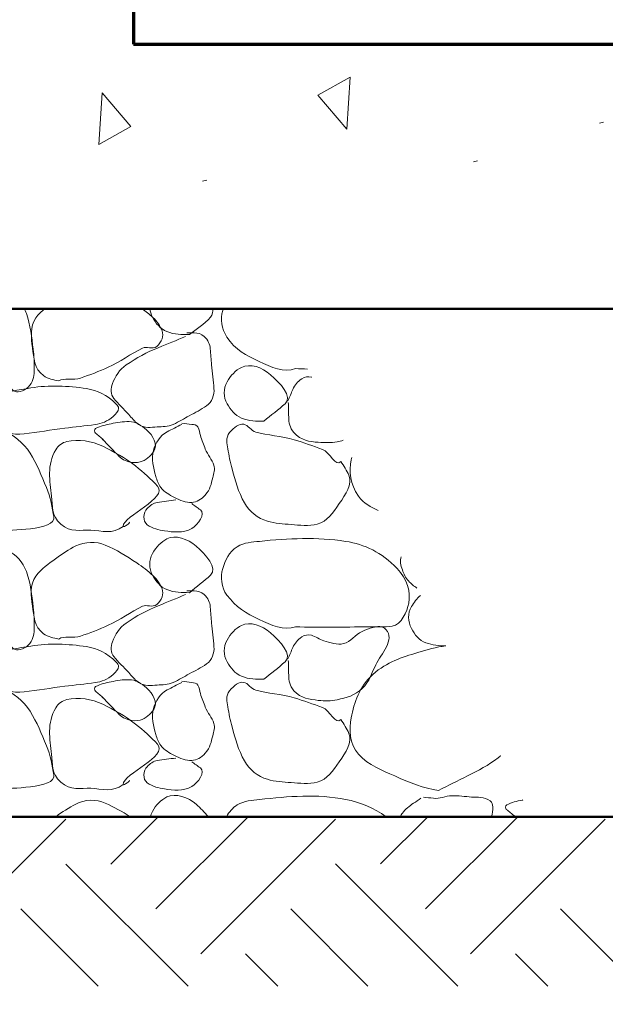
# Model space of a CAD drawing. Extents: x -312 to 328, y -156 to 292.
# Tile 59 of 89: x 11 to 18, y 180 to 191. Entities that reach past the tile are written whole.
import ezdxf

# ---------------------------------------------------------------- set-up
doc = ezdxf.new("R2010")
doc.units = 0
doc.header["$MEASUREMENT"] = 0
for name, color, linetype, lineweight in [('Level 1', 253, 'Continuous', 18), ('S-Anno-Patt', 152, 'Continuous', 18), ('S-Anno-Patt-Capy', 1, 'Continuous', 18), ('S-Sect-Conc', 6, 'Continuous', 50), ('S-Sect-Fngr', 2, 'Continuous', 50), ('S-Sect-Rbar', 7, 'Continuous', 70)]:
    doc.layers.add(name, color=color, linetype=linetype, lineweight=lineweight)

msp = doc.modelspace()

# ---------------------------------------------------------------- linework, layer by layer
at = {"layer": 'Level 1', "color": 214, "linetype": 'Continuous', "lineweight": 25}
msp.add_3dface([(-311.9741, -156.26001), (328.0259, -156.26001), (328.0259, 291.73999), (-311.9741, 291.73999)], dxfattribs=at)
msp.add_3dface([(-311.9741, -156.26001), (328.0259, -156.26001), (328.0259, 291.73999), (-311.9741, 291.73999)], dxfattribs=at)
msp.add_3dface([(-311.9741, -156.26001), (328.0259, -156.26001), (328.0259, 291.73999), (-311.9741, 291.73999)], dxfattribs=at)
at = {"layer": 'S-Anno-Patt'}
for p, q in [((17.89215, 190.17274), (17.84465, 190.15924)), ((16.40753, 189.71549), (16.36003, 189.70199)), ((13.21003, 189.48687), (13.16253, 189.47337))]:
    msp.add_line(p, q, dxfattribs=at)
for points in [[(14.8624, 190.08949), (14.52203, 190.48887), (14.9019, 190.70262)], [(11.97578, 190.51999), (12.31615, 190.12062), (11.93628, 189.90687)]]:
    msp.add_3dface(points, dxfattribs=at)
at = {"layer": 'S-Anno-Patt-Capy'}
for p, q in [((9.9564, 180.35087), (11.5474, 181.94187)), ((12.07878, 181.41049), (12.6374, 181.96912)), ((12.60903, 180.88012), (13.69815, 181.96912)), ((13.1394, 180.34974), (14.7314, 181.94187)), ((15.26178, 181.41149), (15.8194, 181.96912)), ((15.79215, 180.88124), (16.88015, 181.96912)), ((16.3224, 180.35087), (17.9134, 181.94187)), ((12.98978, 179.96912), (11.5484, 181.41049)), ((16.1739, 179.96912), (14.7314, 181.41149)), ((11.92903, 179.96912), (11.01803, 180.88012)), ((15.11315, 179.96912), (14.20115, 180.88124)), ((18.29515, 179.96912), (17.38415, 180.88012)), ((14.0504, 179.96912), (13.66978, 180.34974)), ((17.2344, 179.96912), (16.85378, 180.34974))]:
    msp.add_line(p, q, dxfattribs=at)
for points, knots in [([(11.05703, 187.96912), (11.06662, 187.95066), (11.07509, 187.93192), (11.08203, 187.91199), (11.12979, 187.77481), (11.14392, 187.63253), (11.16303, 187.49049), (11.1738, 187.41048), (11.17559, 187.32941), (11.17503, 187.24899), (11.17459, 187.1852), (11.16632, 187.12469), (11.12253, 187.06449), (11.07872, 187.00426), (10.99408, 186.97452), (10.94403, 186.99399), (10.89946, 187.01134), (10.86891, 187.08773), (10.81803, 187.10949), (10.68044, 187.16836), (10.52404, 187.20474), (10.38453, 187.26999), (10.27779, 187.31992), (10.17475, 187.37931), (10.07253, 187.43649), (9.99795, 187.47821), (9.93273, 187.67309), (9.88203, 187.61049)], [0, 0, 0, 0, 0.02640025, 0.02640025, 0.02640025, 0.2081201, 0.2081201, 0.2081201, 0.31049247, 0.31049247, 0.31049247, 0.39170693, 0.39170693, 0.39170693, 0.47296112, 0.47296112, 0.47296112, 0.54532842, 0.54532842, 0.54532842, 0.74103914, 0.74103914, 0.74103914, 0.89076616, 0.89076616, 0.89076616, 1, 1, 1, 1]), ([(11.46453, 187.11549), (11.40256, 187.13233), (11.34176, 187.13582), (11.28303, 187.17849), (11.17471, 187.2572), (11.16873, 187.39345), (11.15403, 187.50849), (11.13937, 187.62322), (11.12264, 187.75585), (11.19453, 187.85949), (11.2255, 187.90415), (11.26098, 187.93667), (11.30015, 187.96912)], [0, 0, 0, 0, 0.18262635, 0.18262635, 0.18262635, 0.51943005, 0.51943005, 0.51943005, 0.85529378, 0.85529378, 0.85529378, 1, 1, 1, 1]), ([(12.44928, 187.96912), (12.49344, 187.93703), (12.53423, 187.90302), (12.57603, 187.86549), (12.62511, 187.82144), (12.66176, 187.76094), (12.68403, 187.70649), (12.70645, 187.65167), (12.67997, 187.57148), (12.62103, 187.52349), (12.56902, 187.48115), (12.50179, 187.52755), (12.45153, 187.50249), (12.31558, 187.43471), (12.18838, 187.34116), (12.04803, 187.27749), (11.94082, 187.22885), (11.82929, 187.18738), (11.71953, 187.14849), (11.63956, 187.12016), (11.52188, 187.15806), (11.46453, 187.11549)], [0, 0, 0, 0, 0.0913451, 0.0913451, 0.0913451, 0.19858729, 0.19858729, 0.19858729, 0.30657147, 0.30657147, 0.30657147, 0.40186543, 0.40186543, 0.40186543, 0.65962985, 0.65962985, 0.65962985, 0.85653876, 0.85653876, 0.85653876, 1, 1, 1, 1]), ([(13.00653, 187.66299), (12.91807, 187.66379), (12.82946, 187.65999), (12.74103, 187.69899), (12.66121, 187.7342), (12.60764, 187.79438), (12.57003, 187.86999), (12.55388, 187.90247), (12.543, 187.93469), (12.53903, 187.96912)], [0, 0, 0, 0, 0.436638, 0.436638, 0.436638, 0.83074305, 0.83074305, 0.83074305, 1, 1, 1, 1]), ([(13.27915, 187.96912), (13.28734, 187.9367), (13.28216, 187.89869), (13.25703, 187.86999), (13.17662, 187.77817), (13.08782, 187.73376), (13.00653, 187.66299)], [0, 0, 0, 0, 0.23812034, 0.23812034, 0.23812034, 1, 1, 1, 1]), ([(14.25753, 187.26099), (14.12697, 187.20882), (13.96722, 187.27928), (13.82853, 187.34649), (13.67748, 187.41969), (13.54599, 187.48205), (13.44903, 187.63449), (13.38443, 187.73605), (13.36934, 187.84684), (13.39953, 187.94799), (13.40163, 187.95504), (13.40377, 187.9621), (13.40603, 187.96912)], [0, 0, 0, 0, 0.34901964, 0.34901964, 0.34901964, 0.72913283, 0.72913283, 0.72913283, 0.98236508, 0.98236508, 0.98236508, 1, 1, 1, 1]), ([(12.96153, 187.64049), (12.85393, 187.59674), (12.74651, 187.55256), (12.63903, 187.50849), (12.50613, 187.454), (12.38342, 187.38862), (12.25953, 187.30449), (12.18111, 187.25124), (12.13236, 187.16705), (12.09903, 187.08399), (12.0775, 187.03035), (12.07541, 186.95338), (12.11403, 186.90849), (12.17058, 186.84277), (12.22948, 186.7818), (12.28953, 186.71949), (12.32806, 186.67952), (12.35352, 186.63895), (12.40653, 186.60249), (12.47734, 186.55379), (12.5527, 186.56861), (12.62553, 186.57249), (12.68858, 186.57586), (12.75275, 186.57399), (12.81453, 186.60249), (12.88429, 186.63467), (12.94172, 186.66971), (13.00503, 186.70449), (13.07393, 186.74235), (13.14207, 186.7741), (13.20903, 186.82149), (13.27218, 186.86619), (13.30189, 186.95198), (13.29603, 187.02549), (13.28862, 187.11846), (13.27581, 187.21141), (13.26753, 187.30449), (13.26193, 187.36742), (13.25852, 187.43052), (13.25253, 187.49349), (13.24736, 187.54786), (13.22765, 187.59812), (13.18053, 187.64049), (13.14459, 187.67281), (13.10514, 187.68399), (13.06353, 187.68399), (13.03403, 187.68399), (13.00453, 187.68399), (12.97503, 187.68399)], [0, 0, 0, 0, 0.09722687, 0.09722687, 0.09722687, 0.21744066, 0.21744066, 0.21744066, 0.29353501, 0.29353501, 0.29353501, 0.34268015, 0.34268015, 0.34268015, 0.41464212, 0.41464212, 0.41464212, 0.46080828, 0.46080828, 0.46080828, 0.52248256, 0.52248256, 0.52248256, 0.57587601, 0.57587601, 0.57587601, 0.6361673, 0.6361673, 0.6361673, 0.70178259, 0.70178259, 0.70178259, 0.76366101, 0.76366101, 0.76366101, 0.84191045, 0.84191045, 0.84191045, 0.89480953, 0.89480953, 0.89480953, 0.9404798, 0.9404798, 0.9404798, 0.97530744, 0.97530744, 0.97530744, 1, 1, 1, 1]), ([(13.88553, 186.63999), (13.79756, 186.64081), (13.70949, 186.63928), (13.62153, 186.67599), (13.54169, 186.70931), (13.49116, 186.77432), (13.45053, 186.84699), (13.40744, 186.92407), (13.40676, 187.02381), (13.45053, 187.10349), (13.49198, 187.17895), (13.55219, 187.24238), (13.62153, 187.27599), (13.72268, 187.32503), (13.86156, 187.27837), (13.96503, 187.18899), (14.07668, 187.09254), (14.22615, 186.92979), (14.13603, 186.84699), (14.05944, 186.77663), (13.96634, 186.71058), (13.88553, 186.63999)], [0, 0, 0, 0, 0.1287575, 0.1287575, 0.1287575, 0.24562102, 0.24562102, 0.24562102, 0.36957349, 0.36957349, 0.36957349, 0.48695068, 0.48695068, 0.48695068, 0.65818691, 0.65818691, 0.65818691, 0.84296435, 0.84296435, 0.84296435, 1, 1, 1, 1]), ([(14.44903, 187.15949), (14.4477, 187.15986), (14.44636, 187.16018), (14.44503, 187.16049), (14.4081, 187.16915), (14.36928, 187.16398), (14.33253, 187.14099), (14.28011, 187.10821), (14.24958, 187.06623), (14.22753, 187.01649), (14.20761, 186.97156), (14.18913, 186.92623), (14.16903, 186.88149)], [0, 0, 0, 0, 0.00962676, 0.00962676, 0.00962676, 0.27621199, 0.27621199, 0.27621199, 0.6564761, 0.6564761, 0.6564761, 1, 1, 1, 1]), ([(10.69653, 186.95949), (10.84253, 186.98399), (10.98853, 187.00849), (11.13453, 187.03299), (11.35052, 187.06924), (11.57335, 187.05773), (11.79153, 187.02549), (11.92297, 187.00607), (12.03065, 186.95256), (12.14253, 186.84249), (12.15904, 186.82625), (12.17248, 186.80804), (12.17103, 186.79149), (12.16818, 186.7591), (12.1403, 186.72632), (12.10653, 186.69699), (12.03798, 186.63746), (11.97185, 186.61113), (11.89503, 186.60099), (11.77559, 186.58523), (11.65583, 186.57282), (11.53653, 186.55749), (11.37597, 186.53687), (11.21551, 186.51179), (11.05503, 186.49149), (10.91867, 186.47425), (10.78606, 186.5124), (10.65303, 186.58599), (10.5863, 186.62291), (10.54578, 186.67892), (10.51503, 186.74049), (10.49874, 186.77312), (10.49859, 186.81985), (10.52253, 186.84999), (10.55303, 186.8884), (10.58804, 186.9214), (10.63203, 186.93699), (10.65352, 186.94461), (10.67498, 186.95214), (10.69653, 186.95949)], [0, 0, 0, 0, 0.12044756, 0.12044756, 0.12044756, 0.29863918, 0.29863918, 0.29863918, 0.4059922, 0.4059922, 0.4059922, 0.42183667, 0.42183667, 0.42183667, 0.45286596, 0.45286596, 0.45286596, 0.51585751, 0.51585751, 0.51585751, 0.61379671, 0.61379671, 0.61379671, 0.74560173, 0.74560173, 0.74560173, 0.85759694, 0.85759694, 0.85759694, 0.91377858, 0.91377858, 0.91377858, 0.94354482, 0.94354482, 0.94354482, 0.98147368, 0.98147368, 0.98147368, 1, 1, 1, 1]), ([(14.17353, 186.86199), (14.17454, 186.80498), (14.1763, 186.74799), (14.17803, 186.69099), (14.18001, 186.62572), (14.18665, 186.56277), (14.23953, 186.50499), (14.32314, 186.41364), (14.42462, 186.39783), (14.52753, 186.39099), (14.60183, 186.38606), (14.67826, 186.38252), (14.75103, 186.39849), (14.77429, 186.4036), (14.79758, 186.40867), (14.82065, 186.41462)], [0, 0, 0, 0, 0.17602334, 0.17602334, 0.17602334, 0.37761215, 0.37761215, 0.37761215, 0.6963427, 0.6963427, 0.6963427, 0.92645813, 0.92645813, 0.92645813, 1, 1, 1, 1]), ([(10.80453, 185.34099), (10.69273, 185.34231), (10.57406, 185.42962), (10.46103, 185.51349), (10.35436, 185.59265), (10.24981, 185.66638), (10.20453, 185.76999), (10.16101, 185.86958), (10.23629, 185.99959), (10.29753, 186.10599), (10.39386, 186.27336), (10.48598, 186.41825), (10.64103, 186.53349), (10.68732, 186.5679), (10.75712, 186.56842), (10.80453, 186.54249), (10.92767, 186.47516), (11.04501, 186.38862), (11.12553, 186.26349), (11.21102, 186.13064), (11.26036, 185.99409), (11.31903, 185.85549), (11.36488, 185.74718), (11.38909, 185.61181), (11.40603, 185.51349), (11.43606, 185.33915), (10.8456, 185.36373), (10.80453, 185.34099), (10.79892, 185.33789), (10.9108, 185.33426), (10.89003, 185.34099)], [0, 0, 0, 0, 0.10253123, 0.10253123, 0.10253123, 0.19929148, 0.19929148, 0.19929148, 0.29228724, 0.29228724, 0.29228724, 0.43857108, 0.43857108, 0.43857108, 0.48224975, 0.48224975, 0.48224975, 0.59569656, 0.59569656, 0.59569656, 0.71614742, 0.71614742, 0.71614742, 0.81027932, 0.81027932, 0.81027932, 0.97719339, 0.97719339, 0.97719339, 1, 1, 1, 1]), ([(11.97753, 186.42999), (12.04403, 186.36149), (12.11053, 186.29299), (12.17703, 186.22449), (12.2365, 186.16323), (12.34499, 186.13739), (12.42453, 186.15849), (12.48826, 186.1754), (12.55002, 186.22825), (12.58653, 186.28449), (12.63438, 186.3582), (12.57856, 186.47258), (12.50103, 186.53949), (12.43525, 186.59627), (12.36915, 186.63406), (12.29403, 186.63549), (12.22341, 186.63684), (12.15179, 186.62412), (12.08103, 186.60999), (12.01828, 186.59746), (11.9575, 186.58644), (11.89953, 186.55299), (11.88305, 186.54349), (11.88245, 186.51026), (11.89653, 186.49899), (11.92903, 186.47299), (11.96153, 186.44699), (11.99403, 186.42099)], [0, 0, 0, 0, 0.1566257, 0.1566257, 0.1566257, 0.29670302, 0.29670302, 0.29670302, 0.40893575, 0.40893575, 0.40893575, 0.55601464, 0.55601464, 0.55601464, 0.68079559, 0.68079559, 0.68079559, 0.79810832, 0.79810832, 0.79810832, 0.90214276, 0.90214276, 0.90214276, 0.93171868, 0.93171868, 0.93171868, 1, 1, 1, 1]), ([(12.91653, 186.60249), (12.85823, 186.57358), (12.8004, 186.54454), (12.74253, 186.51399), (12.66177, 186.47137), (12.60367, 186.3821), (12.58053, 186.29499), (12.55441, 186.19667), (12.5806, 186.08792), (12.61053, 185.98899), (12.62458, 185.94254), (12.63658, 185.89778), (12.66903, 185.85699), (12.71366, 185.80089), (12.76761, 185.77273), (12.82953, 185.73999), (12.8957, 185.70501), (12.96693, 185.67891), (13.03353, 185.68149), (13.09082, 185.68371), (13.1468, 185.71511), (13.19403, 185.76849), (13.25191, 185.83392), (13.26346, 185.90091), (13.28253, 185.97399), (13.29498, 186.02172), (13.31079, 186.07417), (13.29603, 186.11949), (13.2742, 186.18652), (13.21977, 186.24303), (13.19403, 186.30999), (13.17368, 186.36293), (13.15434, 186.41687), (13.13553, 186.47049), (13.12387, 186.50374), (13.1286, 186.54019), (13.10703, 186.57249), (13.09086, 186.59671), (13.05981, 186.59931), (13.03353, 186.60249), (12.99454, 186.60721), (12.95547, 186.611), (12.91653, 186.61599)], [0, 0, 0, 0, 0.07587787, 0.07587787, 0.07587787, 0.1817599, 0.1817599, 0.1817599, 0.3012699, 0.3012699, 0.3012699, 0.35739016, 0.35739016, 0.35739016, 0.43459153, 0.43459153, 0.43459153, 0.5170806, 0.5170806, 0.5170806, 0.58804139, 0.58804139, 0.58804139, 0.67500987, 0.67500987, 0.67500987, 0.73180748, 0.73180748, 0.73180748, 0.81579937, 0.81579937, 0.81579937, 0.88219919, 0.88219919, 0.88219919, 0.92336432, 0.92336432, 0.92336432, 0.9542213, 0.9542213, 0.9542213, 1, 1, 1, 1]), ([(14.79303, 186.16599), (14.82919, 186.11246), (14.86504, 186.05679), (14.88903, 186.00099), (14.93343, 185.89771), (14.84945, 185.77456), (14.77503, 185.66649), (14.70038, 185.55809), (14.63297, 185.45544), (14.51553, 185.42499), (14.41315, 185.39845), (14.30899, 185.41293), (14.20653, 185.42049), (14.11264, 185.42743), (14.01911, 185.4315), (13.92603, 185.45949), (13.81238, 185.49368), (13.71571, 185.56998), (13.65603, 185.67549), (13.58215, 185.80611), (13.54649, 185.93809), (13.50903, 186.07749), (13.48784, 186.15635), (13.47207, 186.2354), (13.45953, 186.31449), (13.4496, 186.3771), (13.42877, 186.44193), (13.48053, 186.50499), (13.53285, 186.56874), (13.59273, 186.61051), (13.64703, 186.60399), (13.69473, 186.59827), (13.73884, 186.5242), (13.78953, 186.51099), (13.92711, 186.47516), (14.09453, 186.463), (14.24253, 186.42099), (14.35578, 186.38885), (14.46611, 186.34701), (14.57703, 186.30699), (14.65799, 186.27778), (14.73695, 186.08954), (14.79303, 186.16599)], [0, 0, 0, 0, 0.04615853, 0.04615853, 0.04615853, 0.13160894, 0.13160894, 0.13160894, 0.2173245, 0.2173245, 0.2173245, 0.29204872, 0.29204872, 0.29204872, 0.36052614, 0.36052614, 0.36052614, 0.44413312, 0.44413312, 0.44413312, 0.54763184, 0.54763184, 0.54763184, 0.60617511, 0.60617511, 0.60617511, 0.6525171, 0.6525171, 0.6525171, 0.69935604, 0.69935604, 0.69935604, 0.74050136, 0.74050136, 0.74050136, 0.85217777, 0.85217777, 0.85217777, 0.93762818, 0.93762818, 0.93762818, 1, 1, 1, 1]), ([(12.22353, 185.39799), (12.09893, 185.29916), (11.96976, 185.34723), (11.84403, 185.35299), (11.72422, 185.35848), (11.60352, 185.32115), (11.48703, 185.42499), (11.37596, 185.524), (11.39258, 185.64156), (11.37903, 185.75499), (11.35758, 185.93459), (11.32278, 186.12435), (11.42853, 186.30249), (11.4601, 186.35567), (11.50792, 186.38769), (11.56053, 186.39999), (11.69729, 186.43198), (11.85432, 186.40809), (11.98353, 186.34449), (12.11988, 186.27738), (12.2421, 186.20892), (12.36903, 186.11199), (12.46871, 186.03587), (12.5551, 185.95408), (12.63003, 185.87349), (12.7626, 185.73091), (12.22555, 185.52554), (12.22353, 185.39799), (12.22325, 185.38035), (12.32372, 185.44562), (12.29553, 185.44599)], [0, 0, 0, 0, 0.10191216, 0.10191216, 0.10191216, 0.19903203, 0.19903203, 0.19903203, 0.29162779, 0.29162779, 0.29162779, 0.43822787, 0.43822787, 0.43822787, 0.4819904, 0.4819904, 0.4819904, 0.59576074, 0.59576074, 0.59576074, 0.71581381, 0.71581381, 0.71581381, 0.81009888, 0.81009888, 0.81009888, 0.97692375, 0.97692375, 0.97692375, 1, 1, 1, 1]), ([(15.23378, 185.58662), (15.14791, 185.62991), (15.06807, 185.66264), (15.00153, 185.75649), (14.90037, 185.89917), (14.88781, 186.04261), (14.91603, 186.18549), (14.91781, 186.19449), (14.91961, 186.2035), (14.92153, 186.21249)], [0, 0, 0, 0, 0.38226574, 0.38226574, 0.38226574, 0.96339428, 0.96339428, 0.96339428, 1, 1, 1, 1]), ([(12.84453, 185.70999), (12.7716, 185.7), (12.69852, 185.69141), (12.62553, 185.68149), (12.57986, 185.67529), (12.54234, 185.64061), (12.50853, 185.60799), (12.46192, 185.56302), (12.45218, 185.4587), (12.50853, 185.41749), (12.57252, 185.3707), (12.64215, 185.35585), (12.71253, 185.34549), (12.81737, 185.33007), (12.92907, 185.31468), (13.03353, 185.37399), (13.11184, 185.41846), (13.20086, 185.54591), (13.13553, 185.59299), (13.10153, 185.61749), (13.06753, 185.64199), (13.03353, 185.66649)], [0, 0, 0, 0, 0.15174033, 0.15174033, 0.15174033, 0.24667556, 0.24667556, 0.24667556, 0.37756516, 0.37756516, 0.37756516, 0.52620428, 0.52620428, 0.52620428, 0.74762601, 0.74762601, 0.74762601, 0.91361773, 0.91361773, 0.91361773, 1, 1, 1, 1]), ([(9.88203, 184.56249), (9.85488, 184.62063), (9.827, 184.68077), (9.81303, 184.73949), (9.78692, 184.84921), (9.88799, 184.951), (9.97953, 185.05299), (10.07072, 185.1546), (10.15851, 185.24067), (10.27353, 185.24949), (10.37413, 185.25721), (10.47878, 185.22894), (10.57953, 185.20449), (10.67211, 185.18203), (10.76232, 185.16485), (10.85103, 185.12049), (10.95877, 185.06662), (11.04223, 184.976), (11.08203, 184.86399), (11.13152, 184.72473), (11.14792, 184.58507), (11.16303, 184.44249), (11.17154, 184.36217), (11.17559, 184.28141), (11.17503, 184.20099), (11.17459, 184.1372), (11.16632, 184.07669), (11.12253, 184.01649), (11.07872, 183.95626), (10.99408, 183.92652), (10.94403, 183.94599), (10.89946, 183.96334), (10.86891, 184.03973), (10.81803, 184.06149), (10.68044, 184.12036), (10.52404, 184.15674), (10.38453, 184.22199), (10.27779, 184.27192), (10.17475, 184.33131), (10.07253, 184.38849), (9.99795, 184.43021), (9.93273, 184.62509), (9.88203, 184.56249)], [0, 0, 0, 0, 0.04592252, 0.04592252, 0.04592252, 0.13173003, 0.13173003, 0.13173003, 0.21721133, 0.21721133, 0.21721133, 0.29197657, 0.29197657, 0.29197657, 0.36067592, 0.36067592, 0.36067592, 0.44411802, 0.44411802, 0.44411802, 0.54787193, 0.54787193, 0.54787193, 0.60632199, 0.60632199, 0.60632199, 0.65269182, 0.65269182, 0.65269182, 0.69908433, 0.69908433, 0.69908433, 0.74040283, 0.74040283, 0.74040283, 0.85214491, 0.85214491, 0.85214491, 0.93763236, 0.93763236, 0.93763236, 1, 1, 1, 1]), ([(13.00653, 184.61499), (12.91807, 184.61579), (12.82949, 184.61415), (12.74103, 184.65099), (12.66119, 184.68425), (12.61065, 184.74932), (12.57003, 184.82199), (12.52694, 184.89908), (12.52627, 184.99881), (12.57003, 185.07849), (12.61146, 185.15395), (12.67168, 185.21733), (12.74103, 185.25099), (12.84261, 185.3003), (12.98212, 185.2537), (13.08603, 185.16399), (13.1977, 185.06759), (13.34746, 184.90473), (13.25703, 184.82199), (13.18017, 184.75168), (13.08745, 184.68553), (13.00653, 184.61499)], [0, 0, 0, 0, 0.12929203, 0.12929203, 0.12929203, 0.24598972, 0.24598972, 0.24598972, 0.3697663, 0.3697663, 0.3697663, 0.48697693, 0.48697693, 0.48697693, 0.65867195, 0.65867195, 0.65867195, 0.84318719, 0.84318719, 0.84318719, 1, 1, 1, 1]), ([(14.25753, 184.21299), (14.12697, 184.16082), (13.96722, 184.23128), (13.82853, 184.29849), (13.67748, 184.37169), (13.5546, 184.44641), (13.44903, 184.58649), (13.3787, 184.67982), (13.37048, 184.80195), (13.39953, 184.89999), (13.42775, 184.99522), (13.47236, 185.0952), (13.57053, 185.15649), (13.65707, 185.21052), (13.7445, 185.21153), (13.83453, 185.22099), (14.17093, 185.25634), (14.51341, 185.27323), (14.85003, 185.22099), (15.07779, 185.18565), (15.26987, 185.09263), (15.45753, 184.89999), (15.57503, 184.77937), (15.62253, 184.62071), (15.59403, 184.49199), (15.57194, 184.39225), (15.51161, 184.23771), (15.40053, 184.22049), (15.30504, 184.20569), (15.20954, 184.21439), (15.11403, 184.21299), (14.8286, 184.20882), (14.54292, 184.20005), (14.25753, 184.21299)], [0, 0, 0, 0, 0.08069923, 0.08069923, 0.08069923, 0.16858781, 0.16858781, 0.16858781, 0.22713938, 0.22713938, 0.22713938, 0.28401047, 0.28401047, 0.28401047, 0.3341462, 0.3341462, 0.3341462, 0.52148755, 0.52148755, 0.52148755, 0.64824383, 0.64824383, 0.64824383, 0.72761313, 0.72761313, 0.72761313, 0.7891191, 0.7891191, 0.7891191, 0.84199126, 0.84199126, 0.84199126, 1, 1, 1, 1]), ([(11.46453, 184.06749), (11.40256, 184.08433), (11.34176, 184.08782), (11.28303, 184.13049), (11.17471, 184.2092), (11.17007, 184.34578), (11.15403, 184.46049), (11.13803, 184.57489), (11.11831, 184.70749), (11.19453, 184.81149), (11.26125, 184.90254), (11.34173, 184.95266), (11.42703, 185.01549), (11.5053, 185.07315), (11.5809, 185.12572), (11.66703, 185.16699), (11.77177, 185.21719), (11.90676, 185.22244), (12.01203, 185.17749), (12.14294, 185.1216), (12.26526, 185.04891), (12.38553, 184.96599), (12.45321, 184.91933), (12.51407, 184.87568), (12.57603, 184.81749), (12.62534, 184.77119), (12.66246, 184.71305), (12.68403, 184.65849), (12.70575, 184.60356), (12.67997, 184.52348), (12.62103, 184.47549), (12.56902, 184.43315), (12.50179, 184.47955), (12.45153, 184.45449), (12.31558, 184.38671), (12.18838, 184.29316), (12.04803, 184.22949), (11.94082, 184.18085), (11.82929, 184.13938), (11.71953, 184.10049), (11.63956, 184.07216), (11.52188, 184.11006), (11.46453, 184.06749)], [0, 0, 0, 0, 0.04643556, 0.04643556, 0.04643556, 0.1320731, 0.1320731, 0.1320731, 0.21747163, 0.21747163, 0.21747163, 0.29223078, 0.29223078, 0.29223078, 0.36082858, 0.36082858, 0.36082858, 0.44425268, 0.44425268, 0.44425268, 0.54799521, 0.54799521, 0.54799521, 0.60637518, 0.60637518, 0.60637518, 0.65283197, 0.65283197, 0.65283197, 0.69961018, 0.69961018, 0.69961018, 0.74089105, 0.74089105, 0.74089105, 0.85255333, 0.85255333, 0.85255333, 0.9378533, 0.9378533, 0.9378533, 1, 1, 1, 1]), ([(15.50703, 185.03899), (15.486, 184.99208), (15.50157, 184.93457), (15.51903, 184.88499), (15.53611, 184.83651), (15.5566, 184.79139), (15.59253, 184.75299), (15.62317, 184.72025), (15.65432, 184.69228), (15.69115, 184.67012)], [0, 0, 0, 0, 0.35560904, 0.35560904, 0.35560904, 0.70342929, 0.70342929, 0.70342929, 1, 1, 1, 1]), ([(12.96153, 184.59249), (12.85393, 184.54874), (12.74651, 184.50456), (12.63903, 184.46049), (12.50613, 184.406), (12.38342, 184.34062), (12.25953, 184.25649), (12.18111, 184.20324), (12.13236, 184.11905), (12.09903, 184.03599), (12.0775, 183.98235), (12.07541, 183.90538), (12.11403, 183.86049), (12.17058, 183.79477), (12.22948, 183.7338), (12.28953, 183.67149), (12.32806, 183.63152), (12.35352, 183.59095), (12.40653, 183.55449), (12.47734, 183.50579), (12.5527, 183.52061), (12.62553, 183.52449), (12.68858, 183.52786), (12.75275, 183.52599), (12.81453, 183.55449), (12.88429, 183.58667), (12.94172, 183.62171), (13.00503, 183.65649), (13.07393, 183.69435), (13.14207, 183.7261), (13.20903, 183.77349), (13.27218, 183.81819), (13.30189, 183.90398), (13.29603, 183.97749), (13.28862, 184.07046), (13.27581, 184.16341), (13.26753, 184.25649), (13.26193, 184.31942), (13.25852, 184.38252), (13.25253, 184.44549), (13.24736, 184.49986), (13.22765, 184.55012), (13.18053, 184.59249), (13.14459, 184.62481), (13.10514, 184.63599), (13.06353, 184.63599), (13.03403, 184.63599), (13.00453, 184.63599), (12.97503, 184.63599)], [0, 0, 0, 0, 0.09722687, 0.09722687, 0.09722687, 0.21744066, 0.21744066, 0.21744066, 0.29353501, 0.29353501, 0.29353501, 0.34268015, 0.34268015, 0.34268015, 0.41464212, 0.41464212, 0.41464212, 0.46080828, 0.46080828, 0.46080828, 0.52248256, 0.52248256, 0.52248256, 0.57587601, 0.57587601, 0.57587601, 0.6361673, 0.6361673, 0.6361673, 0.70178259, 0.70178259, 0.70178259, 0.76366101, 0.76366101, 0.76366101, 0.84191045, 0.84191045, 0.84191045, 0.89480953, 0.89480953, 0.89480953, 0.9404798, 0.9404798, 0.9404798, 0.97530744, 0.97530744, 0.97530744, 1, 1, 1, 1]), ([(16.03215, 183.98674), (15.95272, 183.98743), (15.87472, 183.99558), (15.79653, 184.02249), (15.71719, 184.0498), (15.66501, 184.11972), (15.62553, 184.19349), (15.58365, 184.27174), (15.58076, 184.37726), (15.62553, 184.44999), (15.65554, 184.49875), (15.69001, 184.54622), (15.73465, 184.58287)], [0, 0, 0, 0, 0.26229714, 0.26229714, 0.26229714, 0.52845617, 0.52845617, 0.52845617, 0.81076045, 0.81076045, 0.81076045, 1, 1, 1, 1]), ([(13.88553, 183.59199), (13.79756, 183.59281), (13.70949, 183.59128), (13.62153, 183.62799), (13.54169, 183.66131), (13.49116, 183.72632), (13.45053, 183.79899), (13.40744, 183.87607), (13.40676, 183.97581), (13.45053, 184.05549), (13.49198, 184.13095), (13.55219, 184.19438), (13.62153, 184.22799), (13.72268, 184.27703), (13.86156, 184.23037), (13.96503, 184.14099), (14.07668, 184.04454), (14.22615, 183.88179), (14.13603, 183.79899), (14.05944, 183.72863), (13.96634, 183.66258), (13.88553, 183.59199)], [0, 0, 0, 0, 0.1287575, 0.1287575, 0.1287575, 0.24562102, 0.24562102, 0.24562102, 0.36957349, 0.36957349, 0.36957349, 0.48695068, 0.48695068, 0.48695068, 0.65818691, 0.65818691, 0.65818691, 0.84296435, 0.84296435, 0.84296435, 1, 1, 1, 1]), ([(14.17353, 183.81399), (14.17454, 183.75698), (14.1763, 183.69999), (14.17803, 183.64299), (14.18001, 183.57772), (14.18665, 183.51477), (14.23953, 183.45699), (14.32314, 183.36564), (14.42524, 183.35587), (14.52753, 183.34299), (14.60138, 183.3337), (14.67747, 183.33481), (14.75103, 183.35049), (14.85769, 183.37323), (14.96092, 183.39979), (15.04653, 183.48399), (15.13132, 183.56738), (15.15835, 183.66644), (15.20553, 183.76299), (15.2695, 183.89389), (15.43502, 184.06092), (15.32553, 184.18149), (15.28626, 184.22473), (15.22012, 184.21666), (15.17103, 184.20399), (15.12835, 184.19299), (15.08487, 184.17691), (15.04353, 184.15749), (14.96407, 184.12018), (14.90636, 184.03522), (14.82603, 184.01349), (14.75326, 183.99381), (14.66585, 184.02393), (14.59203, 184.04649), (14.5417, 184.06188), (14.49476, 184.10024), (14.44503, 184.11249), (14.40979, 184.12118), (14.36707, 184.11737), (14.33253, 184.09299), (14.28326, 184.05822), (14.24958, 184.01823), (14.22753, 183.96849), (14.20761, 183.92356), (14.18913, 183.87823), (14.16903, 183.83349)], [0, 0, 0, 0, 0.05098032, 0.05098032, 0.05098032, 0.10936497, 0.10936497, 0.10936497, 0.2016765, 0.2016765, 0.2016765, 0.2683231, 0.2683231, 0.2683231, 0.3649605, 0.3649605, 0.3649605, 0.46066487, 0.46066487, 0.46066487, 0.59041539, 0.59041539, 0.59041539, 0.63694632, 0.63694632, 0.63694632, 0.67739303, 0.67739303, 0.67739303, 0.75513319, 0.75513319, 0.75513319, 0.82556166, 0.82556166, 0.82556166, 0.87358477, 0.87358477, 0.87358477, 0.90761278, 0.90761278, 0.90761278, 0.95615123, 0.95615123, 0.95615123, 1, 1, 1, 1]), ([(10.69653, 183.91149), (10.84253, 183.93599), (10.98853, 183.96049), (11.13453, 183.98499), (11.35052, 184.02124), (11.57335, 184.00973), (11.79153, 183.97749), (11.92297, 183.95807), (12.03065, 183.90456), (12.14253, 183.79449), (12.15904, 183.77825), (12.17248, 183.76004), (12.17103, 183.74349), (12.16818, 183.7111), (12.1403, 183.67832), (12.10653, 183.64899), (12.03798, 183.58946), (11.97185, 183.56313), (11.89503, 183.55299), (11.77559, 183.53723), (11.65583, 183.52482), (11.53653, 183.50949), (11.37597, 183.48887), (11.21551, 183.46379), (11.05503, 183.44349), (10.91867, 183.42625), (10.78606, 183.4644), (10.65303, 183.53799), (10.5863, 183.57491), (10.54578, 183.63092), (10.51503, 183.69249), (10.49874, 183.72512), (10.49859, 183.77185), (10.52253, 183.80199), (10.55303, 183.8404), (10.58804, 183.8734), (10.63203, 183.88899), (10.65352, 183.89661), (10.67498, 183.90414), (10.69653, 183.91149)], [0, 0, 0, 0, 0.12044756, 0.12044756, 0.12044756, 0.29863918, 0.29863918, 0.29863918, 0.4059922, 0.4059922, 0.4059922, 0.42183667, 0.42183667, 0.42183667, 0.45286596, 0.45286596, 0.45286596, 0.51585751, 0.51585751, 0.51585751, 0.61379671, 0.61379671, 0.61379671, 0.74560173, 0.74560173, 0.74560173, 0.85759694, 0.85759694, 0.85759694, 0.91377858, 0.91377858, 0.91377858, 0.94354482, 0.94354482, 0.94354482, 0.98147368, 0.98147368, 0.98147368, 1, 1, 1, 1]), ([(15.94653, 182.27949), (15.7733, 182.30162), (15.60202, 182.37365), (15.43053, 182.45049), (15.2726, 182.52126), (15.13067, 182.56818), (15.00153, 182.70849), (14.88868, 182.8311), (14.8889, 183.00083), (14.91603, 183.13749), (14.95161, 183.31668), (15.00921, 183.50577), (15.17253, 183.65049), (15.34007, 183.79895), (15.51208, 183.8517), (15.70203, 183.90699), (15.81167, 183.93891), (15.9195, 183.97498), (16.03215, 183.98662)], [0, 0, 0, 0, 0.18222305, 0.18222305, 0.18222305, 0.35003452, 0.35003452, 0.35003452, 0.49667113, 0.49667113, 0.49667113, 0.68893564, 0.68893564, 0.68893564, 0.88616283, 0.88616283, 0.88616283, 1, 1, 1, 1]), ([(10.80453, 182.29299), (10.69273, 182.29431), (10.57406, 182.38162), (10.46103, 182.46549), (10.35436, 182.54465), (10.24981, 182.61838), (10.20453, 182.72199), (10.16101, 182.82158), (10.23629, 182.95159), (10.29753, 183.05799), (10.39386, 183.22536), (10.48598, 183.37025), (10.64103, 183.48549), (10.68732, 183.5199), (10.75712, 183.52042), (10.80453, 183.49449), (10.92767, 183.42716), (11.04501, 183.34062), (11.12553, 183.21549), (11.21102, 183.08264), (11.26036, 182.94609), (11.31903, 182.80749), (11.36488, 182.69918), (11.38909, 182.56381), (11.40603, 182.46549), (11.43606, 182.29115), (10.8456, 182.31573), (10.80453, 182.29299), (10.79892, 182.28989), (10.9108, 182.28626), (10.89003, 182.29299)], [0, 0, 0, 0, 0.10253123, 0.10253123, 0.10253123, 0.19929148, 0.19929148, 0.19929148, 0.29228724, 0.29228724, 0.29228724, 0.43857108, 0.43857108, 0.43857108, 0.48224975, 0.48224975, 0.48224975, 0.59569656, 0.59569656, 0.59569656, 0.71614742, 0.71614742, 0.71614742, 0.81027932, 0.81027932, 0.81027932, 0.97719339, 0.97719339, 0.97719339, 1, 1, 1, 1]), ([(11.97753, 183.38199), (12.04403, 183.31349), (12.11053, 183.24499), (12.17703, 183.17649), (12.2365, 183.11523), (12.34499, 183.08939), (12.42453, 183.11049), (12.48826, 183.1274), (12.55002, 183.18025), (12.58653, 183.23649), (12.63438, 183.3102), (12.57856, 183.42458), (12.50103, 183.49149), (12.43525, 183.54827), (12.36915, 183.58606), (12.29403, 183.58749), (12.22341, 183.58884), (12.15179, 183.57612), (12.08103, 183.56199), (12.01828, 183.54946), (11.9575, 183.53844), (11.89953, 183.50499), (11.88305, 183.49549), (11.88245, 183.46226), (11.89653, 183.45099), (11.92903, 183.42499), (11.96153, 183.39899), (11.99403, 183.37299)], [0, 0, 0, 0, 0.1566257, 0.1566257, 0.1566257, 0.29670302, 0.29670302, 0.29670302, 0.40893575, 0.40893575, 0.40893575, 0.55601464, 0.55601464, 0.55601464, 0.68079559, 0.68079559, 0.68079559, 0.79810832, 0.79810832, 0.79810832, 0.90214276, 0.90214276, 0.90214276, 0.93171868, 0.93171868, 0.93171868, 1, 1, 1, 1]), ([(12.91653, 183.55449), (12.85823, 183.52558), (12.8004, 183.49654), (12.74253, 183.46599), (12.66177, 183.42337), (12.60367, 183.3341), (12.58053, 183.24699), (12.55441, 183.14867), (12.5806, 183.03992), (12.61053, 182.94099), (12.62458, 182.89454), (12.63658, 182.84978), (12.66903, 182.80899), (12.71366, 182.75289), (12.76761, 182.72473), (12.82953, 182.69199), (12.8957, 182.65701), (12.96693, 182.63091), (13.03353, 182.63349), (13.09082, 182.63571), (13.1468, 182.66711), (13.19403, 182.72049), (13.25191, 182.78592), (13.26346, 182.85291), (13.28253, 182.92599), (13.29498, 182.97372), (13.31079, 183.02617), (13.29603, 183.07149), (13.2742, 183.13852), (13.21977, 183.19503), (13.19403, 183.26199), (13.17368, 183.31493), (13.15434, 183.36887), (13.13553, 183.42249), (13.12387, 183.45574), (13.1286, 183.49219), (13.10703, 183.52449), (13.09086, 183.54871), (13.05981, 183.55131), (13.03353, 183.55449), (12.99454, 183.55921), (12.95547, 183.563), (12.91653, 183.56799)], [0, 0, 0, 0, 0.07587787, 0.07587787, 0.07587787, 0.1817599, 0.1817599, 0.1817599, 0.3012699, 0.3012699, 0.3012699, 0.35739016, 0.35739016, 0.35739016, 0.43459153, 0.43459153, 0.43459153, 0.5170806, 0.5170806, 0.5170806, 0.58804139, 0.58804139, 0.58804139, 0.67500987, 0.67500987, 0.67500987, 0.73180748, 0.73180748, 0.73180748, 0.81579937, 0.81579937, 0.81579937, 0.88219919, 0.88219919, 0.88219919, 0.92336432, 0.92336432, 0.92336432, 0.9542213, 0.9542213, 0.9542213, 1, 1, 1, 1]), ([(14.79303, 183.11799), (14.82919, 183.06446), (14.86504, 183.00879), (14.88903, 182.95299), (14.93343, 182.84971), (14.84945, 182.72656), (14.77503, 182.61849), (14.70038, 182.51009), (14.63297, 182.40744), (14.51553, 182.37699), (14.41315, 182.35045), (14.30899, 182.36493), (14.20653, 182.37249), (14.11264, 182.37943), (14.01911, 182.3835), (13.92603, 182.41149), (13.81238, 182.44568), (13.71571, 182.52198), (13.65603, 182.62749), (13.58215, 182.75811), (13.54649, 182.89009), (13.50903, 183.02949), (13.48784, 183.10835), (13.47207, 183.1874), (13.45953, 183.26649), (13.4496, 183.3291), (13.42877, 183.39393), (13.48053, 183.45699), (13.53285, 183.52074), (13.59273, 183.56251), (13.64703, 183.55599), (13.69473, 183.55027), (13.73884, 183.4762), (13.78953, 183.46299), (13.92711, 183.42716), (14.09453, 183.415), (14.24253, 183.37299), (14.35578, 183.34085), (14.46611, 183.29901), (14.57703, 183.25899), (14.65799, 183.22978), (14.73695, 183.04154), (14.79303, 183.11799)], [0, 0, 0, 0, 0.04615853, 0.04615853, 0.04615853, 0.13160894, 0.13160894, 0.13160894, 0.2173245, 0.2173245, 0.2173245, 0.29204872, 0.29204872, 0.29204872, 0.36052614, 0.36052614, 0.36052614, 0.44413312, 0.44413312, 0.44413312, 0.54763184, 0.54763184, 0.54763184, 0.60617511, 0.60617511, 0.60617511, 0.6525171, 0.6525171, 0.6525171, 0.69935604, 0.69935604, 0.69935604, 0.74050136, 0.74050136, 0.74050136, 0.85217777, 0.85217777, 0.85217777, 0.93762818, 0.93762818, 0.93762818, 1, 1, 1, 1]), ([(12.22353, 182.34999), (12.09893, 182.25116), (11.96976, 182.29923), (11.84403, 182.30499), (11.72422, 182.31048), (11.60352, 182.27315), (11.48703, 182.37699), (11.37596, 182.476), (11.39258, 182.59356), (11.37903, 182.70699), (11.35758, 182.88659), (11.32278, 183.07635), (11.42853, 183.25449), (11.4601, 183.30767), (11.50792, 183.33969), (11.56053, 183.35199), (11.69729, 183.38398), (11.85432, 183.36009), (11.98353, 183.29649), (12.11988, 183.22938), (12.2421, 183.16092), (12.36903, 183.06399), (12.46871, 182.98787), (12.5551, 182.90608), (12.63003, 182.82549), (12.7626, 182.68291), (12.22555, 182.47754), (12.22353, 182.34999), (12.22325, 182.33235), (12.32372, 182.39762), (12.29553, 182.39799)], [0, 0, 0, 0, 0.10191216, 0.10191216, 0.10191216, 0.19903203, 0.19903203, 0.19903203, 0.29162779, 0.29162779, 0.29162779, 0.43822787, 0.43822787, 0.43822787, 0.4819904, 0.4819904, 0.4819904, 0.59576074, 0.59576074, 0.59576074, 0.71581381, 0.71581381, 0.71581381, 0.81009888, 0.81009888, 0.81009888, 0.97692375, 0.97692375, 0.97692375, 1, 1, 1, 1]), ([(16.67803, 182.69237), (16.66992, 182.68258), (16.66175, 182.67282), (16.65153, 182.66499), (16.53807, 182.57806), (16.41301, 182.51376), (16.28703, 182.45049), (16.17353, 182.39349), (16.06003, 182.33649), (15.94653, 182.27949)], [0, 0, 0, 0, 0.04524678, 0.04524678, 0.04524678, 0.54750545, 0.54750545, 0.54750545, 1, 1, 1, 1]), ([(12.84453, 182.66199), (12.7716, 182.652), (12.69852, 182.64341), (12.62553, 182.63349), (12.57986, 182.62729), (12.54234, 182.59261), (12.50853, 182.55999), (12.46192, 182.51502), (12.45218, 182.4107), (12.50853, 182.36949), (12.57252, 182.3227), (12.64215, 182.30785), (12.71253, 182.29749), (12.81737, 182.28207), (12.92907, 182.26668), (13.03353, 182.32599), (13.11184, 182.37046), (13.20086, 182.49791), (13.13553, 182.54499), (13.10153, 182.56949), (13.06753, 182.59399), (13.03353, 182.61849)], [0, 0, 0, 0, 0.15174033, 0.15174033, 0.15174033, 0.24667556, 0.24667556, 0.24667556, 0.37756516, 0.37756516, 0.37756516, 0.52620428, 0.52620428, 0.52620428, 0.74762601, 0.74762601, 0.74762601, 0.91361773, 0.91361773, 0.91361773, 1, 1, 1, 1]), ([(12.5459, 181.96912), (12.55149, 181.99041), (12.55967, 182.01022), (12.57003, 182.03049), (12.6082, 182.10515), (12.67221, 182.16993), (12.74103, 182.20299), (12.84184, 182.25142), (12.99494, 182.19699), (13.08603, 182.11599), (13.13815, 182.06964), (13.18605, 182.02349), (13.22703, 181.96912)], [0, 0, 0, 0, 0.07595384, 0.07595384, 0.07595384, 0.35570739, 0.35570739, 0.35570739, 0.76550203, 0.76550203, 0.76550203, 1, 1, 1, 1]), ([(13.4454, 181.96912), (13.47466, 182.02444), (13.51217, 182.07397), (13.57053, 182.10849), (13.65521, 182.15858), (13.74448, 182.16361), (13.83453, 182.17299), (14.17101, 182.20806), (14.51617, 182.2402), (14.85003, 182.17299), (15.02076, 182.13862), (15.18597, 182.0739), (15.32765, 181.96912)], [0, 0, 0, 0, 0.09393777, 0.09393777, 0.09393777, 0.23023714, 0.23023714, 0.23023714, 0.73954472, 0.73954472, 0.73954472, 1, 1, 1, 1]), ([(11.42928, 181.96912), (11.5049, 182.02464), (11.58405, 182.07413), (11.66703, 182.11899), (11.76894, 182.17409), (11.90789, 182.17712), (12.01203, 182.12949), (12.11383, 182.08293), (12.21417, 182.03012), (12.3089, 181.96912)], [0, 0, 0, 0, 0.29165448, 0.29165448, 0.29165448, 0.64984113, 0.64984113, 0.64984113, 1, 1, 1, 1]), ([(15.73803, 182.18649), (15.70889, 182.16719), (15.67999, 182.14759), (15.65103, 182.12799), (15.6023, 182.09503), (15.55749, 182.05886), (15.51903, 182.01099), (15.50901, 181.99853), (15.50338, 181.9841), (15.50015, 181.96912)], [0, 0, 0, 0, 0.32045198, 0.32045198, 0.32045198, 0.8596029, 0.8596029, 0.8596029, 1, 1, 1, 1]), ([(16.57128, 181.96912), (16.58579, 182.00508), (16.58653, 182.04625), (16.58553, 182.08449), (16.58485, 182.11061), (16.58096, 182.14003), (16.55553, 182.15799), (16.48401, 182.20851), (16.41079, 182.19462), (16.33653, 182.20149), (16.25905, 182.20867), (16.18101, 182.21665), (16.10403, 182.21649), (16.031, 182.21635), (15.95811, 182.17712), (15.88503, 182.18649), (15.84603, 182.19149), (15.80703, 182.19649), (15.76803, 182.20149)], [0, 0, 0, 0, 0.11731893, 0.11731893, 0.11731893, 0.19743445, 0.19743445, 0.19743445, 0.42276266, 0.42276266, 0.42276266, 0.65788493, 0.65788493, 0.65788493, 0.88095947, 0.88095947, 0.88095947, 1, 1, 1, 1]), ([(16.94015, 182.16712), (16.93745, 182.16658), (16.93474, 182.16604), (16.93203, 182.16549), (16.86985, 182.15304), (16.80939, 182.137), (16.75053, 182.10849), (16.73376, 182.10037), (16.73192, 182.06573), (16.74603, 182.05449), (16.77884, 182.02836), (16.81222, 182.00274), (16.84503, 181.97649)], [0, 0, 0, 0, 0.02187705, 0.02187705, 0.02187705, 0.52416246, 0.52416246, 0.52416246, 0.66723137, 0.66723137, 0.66723137, 1, 1, 1, 1])]:
    msp.add_open_spline(points, degree=3, knots=knots, dxfattribs=at)
for points in [[(14.40078, 187.25624), (14.35302, 187.25732), (14.30526, 187.25852), (14.25753, 187.26099)], [(16.82703, 181.98549), (16.83233, 181.98004), (16.83761, 181.97457), (16.8429, 181.96912)]]:
    msp.add_open_spline(points, degree=3, dxfattribs=at)
at = {"layer": 'S-Sect-Conc'}
msp.add_line((9.16065, 187.96912), (42.16065, 187.96912), dxfattribs=at)
at = {"layer": 'S-Sect-Fngr'}
msp.add_line((7.5039, 181.96912), (42.16065, 181.96912), dxfattribs=at)
at = {"layer": 'S-Sect-Rbar'}
for p, q in [((12.34815, 207.51487), (12.34815, 191.09412)), ((12.34815, 191.09412), (42.16065, 191.09412))]:
    msp.add_line(p, q, dxfattribs=at)

doc.saveas('drawing.dxf')
